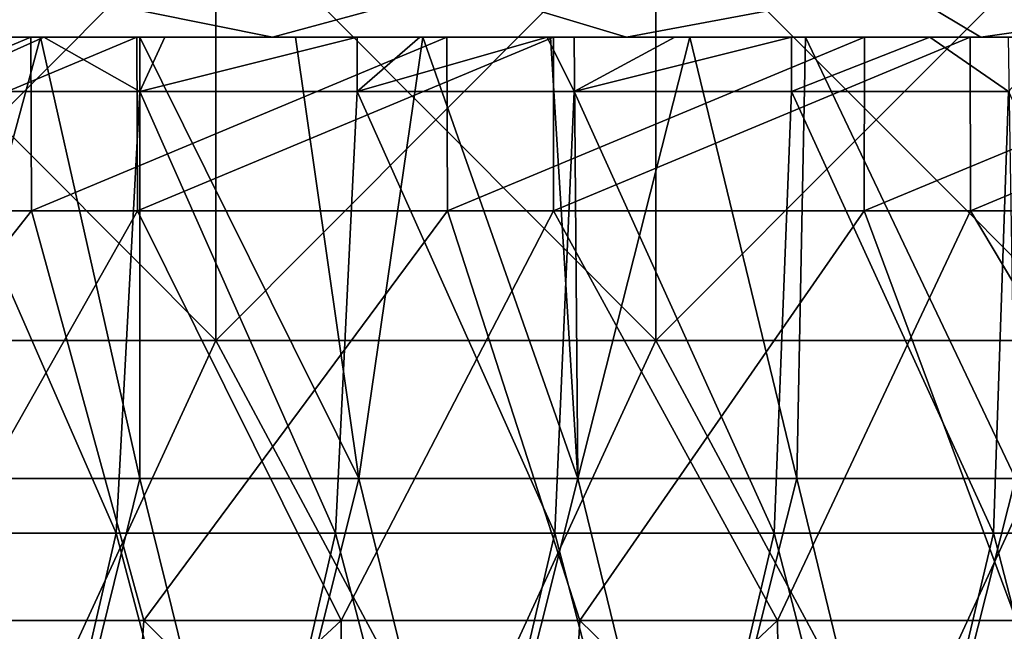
# Model space of a CAD drawing. Header units: inches. Extents: x -3.56 to 3.56, y -0.38 to 0.62.
# Tile 132 of 256: x -0.24 to -0.06, y 0.02 to 0.13. Entities that reach past the tile are written whole.
import ezdxf

# ---------------------------------------------------------------- set-up
doc = ezdxf.new("R2010")
doc.units = ezdxf.units.IN
doc.header["$LTSCALE"] = 65.185185
doc.header["$MEASUREMENT"] = 0
for name, color, linetype in [('10', 7, 'CONTINUOUS'), ('2', 7, 'CONTINUOUS'), ('52', 7, 'CONTINUOUS'), ('53', 7, 'CONTINUOUS'), ('54', 7, 'CONTINUOUS'), ('55', 7, 'CONTINUOUS'), ('57', 7, 'CONTINUOUS'), ('9', 7, 'CONTINUOUS')]:
    doc.layers.add(name, color=color, linetype=linetype)

msp = doc.modelspace()

# ---------------------------------------------------------------- linework, layer by layer
at = {"layer": '10', "color": 13, "linetype": 'Continuous', "true_color": 0xd67263}
for points in [[(-0.23627, 0.125, -2.36321), (-0.31126, 0.125, -2.35452), (-0.31128, 0.0935, -2.35451), (-0.23627, 0.125, -2.36321)], [(-0.23613, 0.0935, -2.36323), (-0.23627, 0.125, -2.36321), (-0.31128, 0.0935, -2.35451), (-0.23613, 0.0935, -2.36323)], [(-0.2924, 0.125, 2.35691), (-0.21706, 0.125, 2.36503), (-0.29217, 0.0935, 2.35696), (-0.2924, 0.125, 2.35691)], [(-0.29217, 0.0935, 2.35696), (-0.21706, 0.125, 2.36503), (-0.21695, 0.0935, 2.36507), (-0.29217, 0.0935, 2.35696)], [(-0.16084, 0.125, -2.36952), (-0.23627, 0.125, -2.36321), (-0.23613, 0.0935, -2.36323), (-0.16084, 0.125, -2.36952)], [(-0.16075, 0.0935, -2.36955), (-0.16084, 0.125, -2.36952), (-0.23613, 0.0935, -2.36323), (-0.16075, 0.0935, -2.36955)], [(-0.21706, 0.125, 2.36503), (-0.14152, 0.125, 2.37076), (-0.21695, 0.0935, 2.36507), (-0.21706, 0.125, 2.36503)], [(-0.21695, 0.0935, 2.36507), (-0.14152, 0.125, 2.37076), (-0.14151, 0.0935, 2.37078), (-0.21695, 0.0935, 2.36507)], [(-0.08516, 0.125, -2.37345), (-0.16084, 0.125, -2.36952), (-0.16075, 0.0935, -2.36955), (-0.08516, 0.125, -2.37345)], [(-0.08519, 0.0935, -2.37347), (-0.08516, 0.125, -2.37345), (-0.16075, 0.0935, -2.36955), (-0.08519, 0.0935, -2.37347)], [(-0.14152, 0.125, 2.37076), (-0.066, 0.125, 2.37408), (-0.14151, 0.0935, 2.37078), (-0.14152, 0.125, 2.37076)], [(-0.14151, 0.0935, 2.37078), (-0.066, 0.125, 2.37408), (-0.06593, 0.0935, 2.37408), (-0.14151, 0.0935, 2.37078)], [(-0.00947, 0.125, -2.37497), (-0.08516, 0.125, -2.37345), (-0.08519, 0.0935, -2.37347), (-0.00947, 0.125, -2.37497)], [(-0.00956, 0.0935, -2.37498), (-0.00947, 0.125, -2.37497), (-0.08519, 0.0935, -2.37347), (-0.00956, 0.0935, -2.37498)], [(-0.066, 0.125, 2.37408), (0.00948, 0.125, 2.37497), (-0.06593, 0.0935, 2.37408), (-0.066, 0.125, 2.37408)], [(-0.06593, 0.0935, 2.37408), (0.00948, 0.125, 2.37497), (0.00971, 0.0935, 2.37498), (-0.06593, 0.0935, 2.37408)]]:
    msp.add_3dface(points, dxfattribs=at)
at = {"layer": '2', "color": 13, "linetype": 'Continuous', "true_color": 0xd67263}
for points in [[(-0.20276, 0.06998, -3.55673), (-0.28247, 0.06998, -3.55128), (-0.20276, 0.15006, -3.55673), (-0.20276, 0.06998, -3.55673)], [(-0.20276, 0.15006, -3.55673), (-0.28247, 0.06998, -3.55128), (-0.28247, 0.15006, -3.55128), (-0.20276, 0.15006, -3.55673)], [(-0.28247, 0.06998, 3.55128), (-0.20276, 0.06998, 3.55673), (-0.28247, 0.15006, 3.55128), (-0.28247, 0.06998, 3.55128)], [(-0.28247, 0.15006, 3.55128), (-0.20276, 0.06998, 3.55673), (-0.20276, 0.15006, 3.55673), (-0.28247, 0.15006, 3.55128)], [(-0.12295, 0.06998, -3.56038), (-0.20276, 0.06998, -3.55673), (-0.12295, 0.15006, -3.56038), (-0.12295, 0.06998, -3.56038)], [(-0.12295, 0.15006, -3.56038), (-0.20276, 0.06998, -3.55673), (-0.20276, 0.15006, -3.55673), (-0.12295, 0.15006, -3.56038)], [(-0.20276, 0.06998, 3.55673), (-0.12295, 0.06998, 3.56038), (-0.20276, 0.15006, 3.55673), (-0.20276, 0.06998, 3.55673)], [(-0.20276, 0.15006, 3.55673), (-0.12295, 0.06998, 3.56038), (-0.12295, 0.15006, 3.56038), (-0.20276, 0.15006, 3.55673)], [(-0.04307, 0.06998, -3.56224), (-0.12295, 0.06998, -3.56038), (-0.04307, 0.15006, -3.56224), (-0.04307, 0.06998, -3.56224)], [(-0.04307, 0.15006, -3.56224), (-0.12295, 0.06998, -3.56038), (-0.12295, 0.15006, -3.56038), (-0.04307, 0.15006, -3.56224)], [(-0.12295, 0.06998, 3.56038), (-0.04307, 0.06998, 3.56224), (-0.12295, 0.15006, 3.56038), (-0.12295, 0.06998, 3.56038)], [(-0.12295, 0.15006, 3.56038), (-0.04307, 0.06998, 3.56224), (-0.04307, 0.15006, 3.56224), (-0.12295, 0.15006, 3.56038)], [(-0.20276, 0.06998, -3.55673), (-0.23965, -0.0101, -3.55443), (-0.28247, 0.06998, -3.55128), (-0.20276, 0.06998, -3.55673)], [(-0.28247, 0.06998, 3.55128), (-0.23965, -0.0101, 3.55443), (-0.20276, 0.06998, 3.55673), (-0.28247, 0.06998, 3.55128)], [(-0.15983, -0.0101, -3.55891), (-0.23965, -0.0101, -3.55443), (-0.20276, 0.06998, -3.55673), (-0.15983, -0.0101, -3.55891)], [(-0.23965, -0.0101, 3.55443), (-0.15983, -0.0101, 3.55891), (-0.20276, 0.06998, 3.55673), (-0.23965, -0.0101, 3.55443)], [(-0.12295, 0.06998, -3.56038), (-0.15983, -0.0101, -3.55891), (-0.20276, 0.06998, -3.55673), (-0.12295, 0.06998, -3.56038)], [(-0.20276, 0.06998, 3.55673), (-0.15983, -0.0101, 3.55891), (-0.12295, 0.06998, 3.56038), (-0.20276, 0.06998, 3.55673)], [(-0.07994, -0.0101, -3.5616), (-0.15983, -0.0101, -3.55891), (-0.12295, 0.06998, -3.56038), (-0.07994, -0.0101, -3.5616)], [(-0.15983, -0.0101, 3.55891), (-0.07994, -0.0101, 3.5616), (-0.12295, 0.06998, 3.56038), (-0.15983, -0.0101, 3.55891)], [(-0.04307, 0.06998, -3.56224), (-0.07994, -0.0101, -3.5616), (-0.12295, 0.06998, -3.56038), (-0.04307, 0.06998, -3.56224)], [(-0.12295, 0.06998, 3.56038), (-0.07994, -0.0101, 3.5616), (-0.04307, 0.06998, 3.56224), (-0.12295, 0.06998, 3.56038)], [(0, 0, -3.5625), (-0.07994, -0.0101, -3.5616), (-0.04307, 0.06998, -3.56224), (0, 0, -3.5625)], [(-0.07994, -0.0101, 3.5616), (0, -0.0101, 3.5625), (-0.04307, 0.06998, 3.56224), (-0.07994, -0.0101, 3.5616)]]:
    msp.add_3dface(points, dxfattribs=at)
at = {"layer": '52', "color": 13, "linetype": 'Continuous', "true_color": 0xd67263}
for points in [[(-0.25655, 0.125, -2.64381), (-0.23783, 0.13415, -2.66777), (-0.31678, 0.13415, -2.65955), (-0.25655, 0.125, -2.64381)], [(-0.25655, 0.125, -2.64381), (-0.19248, 0.125, -2.64924), (-0.23783, 0.13415, -2.66777), (-0.25655, 0.125, -2.64381)], [(-0.19248, 0.125, -2.64924), (-0.15867, 0.13415, -2.67364), (-0.23783, 0.13415, -2.66777), (-0.19248, 0.125, -2.64924)], [(-0.19248, 0.125, -2.64924), (-0.12828, 0.125, -2.65313), (-0.15867, 0.13415, -2.67364), (-0.19248, 0.125, -2.64924)], [(-0.12828, 0.125, -2.65313), (-0.07937, 0.13415, -2.67717), (-0.15867, 0.13415, -2.67364), (-0.12828, 0.125, -2.65313)], [(-0.12828, 0.125, -2.65313), (-0.06409, 0.125, -2.65547), (-0.07937, 0.13415, -2.67717), (-0.12828, 0.125, -2.65313)], [(-0.06409, 0.125, -2.65547), (0, 0.125, -2.65625), (-0.07937, 0.13415, -2.67717), (-0.06409, 0.125, -2.65547)], [(0, 0.125, -2.65625), (0, 0.13415, -2.67835), (-0.07937, 0.13415, -2.67717), (0, 0.125, -2.65625)]]:
    msp.add_3dface(points, dxfattribs=at)
at = {"layer": '53', "color": 13, "linetype": 'Continuous', "true_color": 0xd67263}
for points in [[(-0.25656, 0.125, 2.64381), (-0.31678, 0.13415, 2.65955), (-0.23783, 0.13415, 2.66777), (-0.25656, 0.125, 2.64381)], [(-0.19248, 0.125, 2.64924), (-0.25656, 0.125, 2.64381), (-0.23783, 0.13415, 2.66777), (-0.19248, 0.125, 2.64924)], [(-0.19248, 0.125, 2.64924), (-0.23783, 0.13415, 2.66777), (-0.15867, 0.13415, 2.67364), (-0.19248, 0.125, 2.64924)], [(-0.12828, 0.125, 2.65313), (-0.19248, 0.125, 2.64924), (-0.15867, 0.13415, 2.67364), (-0.12828, 0.125, 2.65313)], [(-0.12828, 0.125, 2.65313), (-0.15867, 0.13415, 2.67364), (-0.07937, 0.13415, 2.67717), (-0.12828, 0.125, 2.65313)], [(-0.06409, 0.125, 2.65547), (-0.12828, 0.125, 2.65313), (-0.07937, 0.13415, 2.67717), (-0.06409, 0.125, 2.65547)], [(-0.06409, 0.125, 2.65547), (-0.07937, 0.13415, 2.67717), (0, 0.13415, 2.67835), (-0.06409, 0.125, 2.65547)], [(0, 0.125, 2.65625), (-0.06409, 0.125, 2.65547), (0, 0.13415, 2.67835), (0, 0.125, 2.65625)]]:
    msp.add_3dface(points, dxfattribs=at)
at = {"layer": '54', "color": 13, "linetype": 'Continuous', "true_color": 0xd67263}
for points in [[(-0.23613, 0.0935, -2.36323), (-0.31128, 0.0935, -2.35451), (-0.29461, 0.01924, -2.38664), (-0.23613, 0.0935, -2.36323)], [(-0.21581, 0.01924, -2.39505), (-0.23613, 0.0935, -2.36323), (-0.29461, 0.01924, -2.38664), (-0.21581, 0.01924, -2.39505)], [(-0.29217, 0.0935, 2.35696), (-0.21695, 0.0935, 2.36507), (-0.25894, 0.01924, 2.39077), (-0.29217, 0.0935, 2.35696)], [(-0.25894, 0.01924, 2.39077), (-0.21695, 0.0935, 2.36507), (-0.18002, 0.01924, 2.398), (-0.25894, 0.01924, 2.39077)], [(-0.16075, 0.0935, -2.36955), (-0.23613, 0.0935, -2.36323), (-0.21581, 0.01924, -2.39505), (-0.16075, 0.0935, -2.36955)], [(-0.21695, 0.0935, 2.36507), (-0.14151, 0.0935, 2.37078), (-0.18002, 0.01924, 2.398), (-0.21695, 0.0935, 2.36507)], [(-0.13677, 0.01924, -2.40086), (-0.16075, 0.0935, -2.36955), (-0.21581, 0.01924, -2.39505), (-0.13677, 0.01924, -2.40086)], [(-0.18002, 0.01924, 2.398), (-0.14151, 0.0935, 2.37078), (-0.1009, 0.01924, 2.40263), (-0.18002, 0.01924, 2.398)], [(-0.08519, 0.0935, -2.37347), (-0.16075, 0.0935, -2.36955), (-0.13677, 0.01924, -2.40086), (-0.08519, 0.0935, -2.37347)], [(-0.14151, 0.0935, 2.37078), (-0.06593, 0.0935, 2.37408), (-0.1009, 0.01924, 2.40263), (-0.14151, 0.0935, 2.37078)], [(-0.05758, 0.01924, -2.40406), (-0.08519, 0.0935, -2.37347), (-0.13677, 0.01924, -2.40086), (-0.05758, 0.01924, -2.40406)], [(-0.1009, 0.01924, 2.40263), (-0.06593, 0.0935, 2.37408), (-0.02167, 0.01924, 2.40465), (-0.1009, 0.01924, 2.40263)], [(-0.00956, 0.0935, -2.37498), (-0.08519, 0.0935, -2.37347), (-0.05758, 0.01924, -2.40406), (-0.00956, 0.0935, -2.37498)], [(-0.06593, 0.0935, 2.37408), (0.00971, 0.0935, 2.37498), (-0.02167, 0.01924, 2.40465), (-0.06593, 0.0935, 2.37408)], [(-0.22088, -0.0551, -2.42449), (-0.29461, 0.01924, -2.38664), (-0.30072, -0.0551, -2.41589), (-0.22088, -0.0551, -2.42449)], [(-0.21581, 0.01924, -2.39505), (-0.29461, 0.01924, -2.38664), (-0.22088, -0.0551, -2.42449), (-0.21581, 0.01924, -2.39505)], [(-0.25894, 0.01924, 2.39077), (-0.18002, 0.01924, 2.398), (-0.26017, -0.0551, 2.42059), (-0.25894, 0.01924, 2.39077)], [(-0.26017, -0.0551, 2.42059), (-0.18002, 0.01924, 2.398), (-0.18019, -0.0551, 2.42786), (-0.26017, -0.0551, 2.42059)], [(-0.1408, -0.0551, -2.43046), (-0.21581, 0.01924, -2.39505), (-0.22088, -0.0551, -2.42449), (-0.1408, -0.0551, -2.43046)], [(-0.13677, 0.01924, -2.40086), (-0.21581, 0.01924, -2.39505), (-0.1408, -0.0551, -2.43046), (-0.13677, 0.01924, -2.40086)], [(-0.18002, 0.01924, 2.398), (-0.1009, 0.01924, 2.40263), (-0.18019, -0.0551, 2.42786), (-0.18002, 0.01924, 2.398)], [(-0.18019, -0.0551, 2.42786), (-0.1009, 0.01924, 2.40263), (-0.10002, -0.0551, 2.43248), (-0.18019, -0.0551, 2.42786)], [(-0.06056, -0.0551, -2.43378), (-0.13677, 0.01924, -2.40086), (-0.1408, -0.0551, -2.43046), (-0.06056, -0.0551, -2.43378)], [(-0.05758, 0.01924, -2.40406), (-0.13677, 0.01924, -2.40086), (-0.06056, -0.0551, -2.43378), (-0.05758, 0.01924, -2.40406)], [(-0.1009, 0.01924, 2.40263), (-0.02167, 0.01924, 2.40465), (-0.10002, -0.0551, 2.43248), (-0.1009, 0.01924, 2.40263)], [(-0.10002, -0.0551, 2.43248), (-0.02167, 0.01924, 2.40465), (-0.01974, -0.0551, 2.43445), (-0.10002, -0.0551, 2.43248)], [(0.01974, -0.0551, -2.43445), (-0.05758, 0.01924, -2.40406), (-0.06056, -0.0551, -2.43378), (0.01974, -0.0551, -2.43445)]]:
    msp.add_3dface(points, dxfattribs=at)
at = {"layer": '55', "color": 13, "linetype": 'Continuous', "true_color": 0xd67263}
for points in [[(-0.23454, 0.125, 0.09377), (-0.25765, 0.125, 0.05373), (-0.2562, 0.045, 0.05626), (-0.23454, 0.125, 0.09377)], [(-0.21651, 0.045, 0.125), (-0.23454, 0.125, 0.09377), (-0.2562, 0.045, 0.05626), (-0.21651, 0.045, 0.125)], [(-0.21651, 0.125, 0.125), (-0.23454, 0.125, 0.09377), (-0.21651, 0.045, 0.125), (-0.21651, 0.125, 0.125)], [(-0.1883, 0.125, 0.17385), (-0.21651, 0.125, 0.125), (-0.17682, 0.045, 0.19374), (-0.1883, 0.125, 0.17385)], [(-0.17682, 0.045, 0.19374), (-0.21651, 0.125, 0.125), (-0.21651, 0.045, 0.125), (-0.17682, 0.045, 0.19374)], [(-0.16519, 0.125, 0.21389), (-0.1883, 0.125, 0.17385), (-0.17682, 0.045, 0.19374), (-0.16519, 0.125, 0.21389)], [(-0.13713, 0.045, 0.26249), (-0.16519, 0.125, 0.21389), (-0.17682, 0.045, 0.19374), (-0.13713, 0.045, 0.26249)], [(-0.14207, 0.125, 0.25393), (-0.16519, 0.125, 0.21389), (-0.13713, 0.045, 0.26249), (-0.14207, 0.125, 0.25393)], [(-0.13778, 0.125, 0.26136), (-0.14207, 0.125, 0.25393), (-0.13713, 0.045, 0.26249), (-0.13778, 0.125, 0.26136)], [(-0.11681, 0.125, 0.29768), (-0.13778, 0.125, 0.26136), (-0.13713, 0.045, 0.26249), (-0.11681, 0.125, 0.29768)], [(-0.09744, 0.045, 0.33123), (-0.11681, 0.125, 0.29768), (-0.13713, 0.045, 0.26249), (-0.09744, 0.045, 0.33123)], [(-0.09583, 0.125, 0.33401), (-0.11681, 0.125, 0.29768), (-0.09744, 0.045, 0.33123), (-0.09583, 0.125, 0.33401)], [(-0.05775, 0.045, 0.39997), (-0.09583, 0.125, 0.33401), (-0.09744, 0.045, 0.33123), (-0.05775, 0.045, 0.39997)], [(-0.05905, 0.125, 0.39772), (-0.09583, 0.125, 0.33401), (-0.05775, 0.045, 0.39997), (-0.05905, 0.125, 0.39772)], [(-0.27586, -0.03508, 0.0222), (-0.23629, -0.03508, 0.09073), (-0.2562, 0.045, 0.05626), (-0.27586, -0.03508, 0.0222)], [(-0.23629, -0.03508, 0.09073), (-0.21651, 0.045, 0.125), (-0.2562, 0.045, 0.05626), (-0.23629, -0.03508, 0.09073)], [(-0.23629, -0.03508, 0.09073), (-0.19672, -0.03508, 0.15927), (-0.21651, 0.045, 0.125), (-0.23629, -0.03508, 0.09073)], [(-0.19672, -0.03508, 0.15927), (-0.17682, 0.045, 0.19374), (-0.21651, 0.045, 0.125), (-0.19672, -0.03508, 0.15927)], [(-0.19672, -0.03508, 0.15927), (-0.15716, -0.03508, 0.2278), (-0.17682, 0.045, 0.19374), (-0.19672, -0.03508, 0.15927)], [(-0.15716, -0.03508, 0.2278), (-0.13713, 0.045, 0.26249), (-0.17682, 0.045, 0.19374), (-0.15716, -0.03508, 0.2278)], [(-0.15716, -0.03508, 0.2278), (-0.11759, -0.03508, 0.29633), (-0.13713, 0.045, 0.26249), (-0.15716, -0.03508, 0.2278)], [(-0.11759, -0.03508, 0.29633), (-0.09744, 0.045, 0.33123), (-0.13713, 0.045, 0.26249), (-0.11759, -0.03508, 0.29633)], [(-0.11759, -0.03508, 0.29633), (-0.07802, -0.03508, 0.36486), (-0.09744, 0.045, 0.33123), (-0.11759, -0.03508, 0.29633)], [(-0.07802, -0.03508, 0.36486), (-0.05775, 0.045, 0.39997), (-0.09744, 0.045, 0.33123), (-0.07802, -0.03508, 0.36486)], [(-0.07802, -0.03508, 0.36486), (-0.03845, -0.03508, 0.4334), (-0.05775, 0.045, 0.39997), (-0.07802, -0.03508, 0.36486)]]:
    msp.add_3dface(points, dxfattribs=at)
at = {"layer": '57', "color": 13, "linetype": 'Continuous', "true_color": 0xd67263}
for points in [[(-0.25585, 0.125, -0.94315), (-0.23393, 0.125, -0.90517), (-0.25585, 0.11516, -0.94315), (-0.25585, 0.125, -0.94315)], [(-0.23393, 0.125, -0.90517), (-0.21649, 0.11516, -0.87497), (-0.25585, 0.11516, -0.94315), (-0.23393, 0.125, -0.90517)], [(-0.23393, 0.125, -0.90517), (-0.212, 0.125, -0.86719), (-0.21649, 0.11516, -0.87497), (-0.23393, 0.125, -0.90517)], [(-0.212, 0.125, -0.86719), (-0.17713, 0.125, -0.80679), (-0.21649, 0.11516, -0.87497), (-0.212, 0.125, -0.86719)], [(-0.17713, 0.125, -0.80679), (-0.17713, 0.11516, -0.80679), (-0.21649, 0.11516, -0.87497), (-0.17713, 0.125, -0.80679)], [(-0.17713, 0.125, -0.80679), (-0.16576, 0.125, -0.78711), (-0.17713, 0.11516, -0.80679), (-0.17713, 0.125, -0.80679)], [(-0.16576, 0.125, -0.78711), (-0.14265, 0.125, -0.74707), (-0.17713, 0.11516, -0.80679), (-0.16576, 0.125, -0.78711)], [(-0.14265, 0.125, -0.74707), (-0.13776, 0.11516, -0.73862), (-0.17713, 0.11516, -0.80679), (-0.14265, 0.125, -0.74707)], [(-0.14265, 0.125, -0.74707), (-0.11953, 0.125, -0.70703), (-0.13776, 0.11516, -0.73862), (-0.14265, 0.125, -0.74707)], [(-0.11953, 0.125, -0.70703), (-0.0984, 0.125, -0.67044), (-0.13776, 0.11516, -0.73862), (-0.11953, 0.125, -0.70703)], [(-0.0984, 0.125, -0.67044), (-0.0984, 0.11516, -0.67044), (-0.13776, 0.11516, -0.73862), (-0.0984, 0.125, -0.67044)], [(-0.0984, 0.125, -0.67044), (-0.07329, 0.125, -0.62695), (-0.0984, 0.11516, -0.67044), (-0.0984, 0.125, -0.67044)], [(-0.07329, 0.125, -0.62695), (-0.05904, 0.11516, -0.60226), (-0.0984, 0.11516, -0.67044), (-0.07329, 0.125, -0.62695)], [(-0.07329, 0.125, -0.62695), (-0.05018, 0.125, -0.58691), (-0.05904, 0.11516, -0.60226), (-0.07329, 0.125, -0.62695)], [(-0.26056, 0.03508, -0.95131), (-0.25585, 0.11516, -0.94315), (-0.22081, 0.03508, -0.88245), (-0.26056, 0.03508, -0.95131)], [(-0.25585, 0.11516, -0.94315), (-0.21649, 0.11516, -0.87497), (-0.22081, 0.03508, -0.88245), (-0.25585, 0.11516, -0.94315)], [(-0.22081, 0.03508, -0.88245), (-0.21649, 0.11516, -0.87497), (-0.18105, 0.03508, -0.81359), (-0.22081, 0.03508, -0.88245)], [(-0.21649, 0.11516, -0.87497), (-0.17713, 0.11516, -0.80679), (-0.18105, 0.03508, -0.81359), (-0.21649, 0.11516, -0.87497)], [(-0.18105, 0.03508, -0.81359), (-0.17713, 0.11516, -0.80679), (-0.14129, 0.03508, -0.74473), (-0.18105, 0.03508, -0.81359)], [(-0.17713, 0.11516, -0.80679), (-0.13776, 0.11516, -0.73862), (-0.14129, 0.03508, -0.74473), (-0.17713, 0.11516, -0.80679)], [(-0.14129, 0.03508, -0.74473), (-0.13776, 0.11516, -0.73862), (-0.10154, 0.03508, -0.67587), (-0.14129, 0.03508, -0.74473)], [(-0.13776, 0.11516, -0.73862), (-0.0984, 0.11516, -0.67044), (-0.10154, 0.03508, -0.67587), (-0.13776, 0.11516, -0.73862)], [(-0.10154, 0.03508, -0.67587), (-0.0984, 0.11516, -0.67044), (-0.06178, 0.03508, -0.60701), (-0.10154, 0.03508, -0.67587)], [(-0.0984, 0.11516, -0.67044), (-0.05904, 0.11516, -0.60226), (-0.06178, 0.03508, -0.60701), (-0.0984, 0.11516, -0.67044)], [(-0.06178, 0.03508, -0.60701), (-0.05904, 0.11516, -0.60226), (-0.02203, 0.03508, -0.53815), (-0.06178, 0.03508, -0.60701)], [(-0.23927, -0.045, -0.91443), (-0.26056, 0.03508, -0.95131), (-0.22081, 0.03508, -0.88245), (-0.23927, -0.045, -0.91443)], [(-0.19964, -0.045, -0.84578), (-0.23927, -0.045, -0.91443), (-0.22081, 0.03508, -0.88245), (-0.19964, -0.045, -0.84578)], [(-0.19964, -0.045, -0.84578), (-0.22081, 0.03508, -0.88245), (-0.18105, 0.03508, -0.81359), (-0.19964, -0.045, -0.84578)], [(-0.16, -0.045, -0.77714), (-0.19964, -0.045, -0.84578), (-0.18105, 0.03508, -0.81359), (-0.16, -0.045, -0.77714)], [(-0.16, -0.045, -0.77714), (-0.18105, 0.03508, -0.81359), (-0.14129, 0.03508, -0.74473), (-0.16, -0.045, -0.77714)], [(-0.12037, -0.045, -0.70849), (-0.16, -0.045, -0.77714), (-0.14129, 0.03508, -0.74473), (-0.12037, -0.045, -0.70849)], [(-0.12037, -0.045, -0.70849), (-0.14129, 0.03508, -0.74473), (-0.10154, 0.03508, -0.67587), (-0.12037, -0.045, -0.70849)], [(-0.08074, -0.045, -0.63984), (-0.12037, -0.045, -0.70849), (-0.10154, 0.03508, -0.67587), (-0.08074, -0.045, -0.63984)], [(-0.08074, -0.045, -0.63984), (-0.10154, 0.03508, -0.67587), (-0.06178, 0.03508, -0.60701), (-0.08074, -0.045, -0.63984)], [(-0.04111, -0.045, -0.5712), (-0.08074, -0.045, -0.63984), (-0.06178, 0.03508, -0.60701), (-0.04111, -0.045, -0.5712)], [(-0.04111, -0.045, -0.5712), (-0.06178, 0.03508, -0.60701), (-0.02203, 0.03508, -0.53815), (-0.04111, -0.045, -0.5712)]]:
    msp.add_3dface(points, dxfattribs=at)
at = {"layer": '9', "color": 13, "linetype": 'Continuous', "true_color": 0xd67263}
for points in [[(-0.23642, 0.125, 2.41609), (-0.2924, 0.125, 2.35691), (-0.31522, 0.125, 2.41609), (-0.23642, 0.125, 2.41609)], [(-0.23642, 0.125, 2.41609), (-0.31522, 0.125, 2.41609), (-0.27611, 0.125, 2.49617), (-0.23642, 0.125, 2.41609)], [(-0.23627, 0.125, -2.36321), (-0.30979, 0.125, -2.38871), (-0.31126, 0.125, -2.35452), (-0.23627, 0.125, -2.36321)], [(-0.23793, 0.125, -0.78711), (-0.28417, 0.125, -0.86719), (-0.3101, 0.125, -0.78711), (-0.23793, 0.125, -0.78711)], [(-0.23793, 0.125, -0.78711), (-0.3101, 0.125, -0.78711), (-0.26387, 0.125, -0.70703), (-0.23793, 0.125, -0.78711)], [(-0.23234, 0.125, -2.38871), (-0.30979, 0.125, -2.38871), (-0.23627, 0.125, -2.36321), (-0.23234, 0.125, -2.38871)], [(-0.30979, 0.125, -2.38871), (-0.23234, 0.125, -2.38871), (-0.2742, 0.125, -2.46879), (-0.30979, 0.125, -2.38871)], [(-0.30252, 0.125, -2.62895), (-0.27504, 0.125, -2.54887), (-0.22689, 0.125, -2.62895), (-0.30252, 0.125, -2.62895)], [(-0.30252, 0.125, -2.62895), (-0.22689, 0.125, -2.62895), (-0.25655, 0.125, -2.64381), (-0.30252, 0.125, -2.62895)], [(-0.2289, 0.125, -0.14647), (-0.27514, 0.125, -0.22655), (-0.30107, 0.125, -0.14647), (-0.2289, 0.125, -0.14647)], [(-0.2289, 0.125, -0.14647), (-0.30107, 0.125, -0.14647), (-0.25484, 0.125, -0.06639), (-0.2289, 0.125, -0.14647)], [(-0.22327, 0.125, -0.38671), (-0.2695, 0.125, -0.46679), (-0.29544, 0.125, -0.38671), (-0.22327, 0.125, -0.38671)], [(-0.22327, 0.125, -0.38671), (-0.29544, 0.125, -0.38671), (-0.2492, 0.125, -0.30663), (-0.22327, 0.125, -0.38671)], [(-0.21706, 0.125, 2.36503), (-0.2924, 0.125, 2.35691), (-0.23642, 0.125, 2.41609), (-0.21706, 0.125, 2.36503)], [(-0.21763, 0.125, -0.62695), (-0.26387, 0.125, -0.70703), (-0.2898, 0.125, -0.62695), (-0.21763, 0.125, -0.62695)], [(-0.21763, 0.125, -0.62695), (-0.2898, 0.125, -0.62695), (-0.24357, 0.125, -0.54687), (-0.21763, 0.125, -0.62695)], [(-0.23393, 0.125, -0.90517), (-0.25585, 0.125, -0.94315), (-0.28417, 0.125, -0.86719), (-0.23393, 0.125, -0.90517)], [(-0.212, 0.125, -0.86719), (-0.23393, 0.125, -0.90517), (-0.28417, 0.125, -0.86719), (-0.212, 0.125, -0.86719)], [(-0.212, 0.125, -0.86719), (-0.28417, 0.125, -0.86719), (-0.23793, 0.125, -0.78711), (-0.212, 0.125, -0.86719)], [(-0.2086, 0.125, 0.01369), (-0.25484, 0.125, -0.06639), (-0.28077, 0.125, 0.01369), (-0.2086, 0.125, 0.01369)], [(-0.28077, 0.125, 0.01369), (-0.25765, 0.125, 0.05373), (-0.2086, 0.125, 0.01369), (-0.28077, 0.125, 0.01369)], [(-0.19722, 0.125, 2.49617), (-0.23642, 0.125, 2.41609), (-0.27611, 0.125, 2.49617), (-0.19722, 0.125, 2.49617)], [(-0.19722, 0.125, 2.49617), (-0.27611, 0.125, 2.49617), (-0.26614, 0.125, 2.57625), (-0.19722, 0.125, 2.49617)], [(-0.20297, 0.125, -0.22655), (-0.2492, 0.125, -0.30663), (-0.27514, 0.125, -0.22655), (-0.20297, 0.125, -0.22655)], [(-0.20297, 0.125, -0.22655), (-0.27514, 0.125, -0.22655), (-0.2289, 0.125, -0.14647), (-0.20297, 0.125, -0.22655)], [(-0.27504, 0.125, -2.54887), (-0.2742, 0.125, -2.46879), (-0.19646, 0.125, -2.54887), (-0.27504, 0.125, -2.54887)], [(-0.27504, 0.125, -2.54887), (-0.19646, 0.125, -2.54887), (-0.22689, 0.125, -2.62895), (-0.27504, 0.125, -2.54887)], [(-0.2742, 0.125, -2.46879), (-0.23234, 0.125, -2.38871), (-0.19586, 0.125, -2.46879), (-0.2742, 0.125, -2.46879)], [(-0.2742, 0.125, -2.46879), (-0.19586, 0.125, -2.46879), (-0.19646, 0.125, -2.54887), (-0.2742, 0.125, -2.46879)], [(-0.19733, 0.125, -0.46679), (-0.24357, 0.125, -0.54687), (-0.2695, 0.125, -0.46679), (-0.19733, 0.125, -0.46679)], [(-0.19733, 0.125, -0.46679), (-0.2695, 0.125, -0.46679), (-0.22327, 0.125, -0.38671), (-0.19733, 0.125, -0.46679)], [(-0.1901, 0.125, 2.57625), (-0.19722, 0.125, 2.49617), (-0.26614, 0.125, 2.57625), (-0.1901, 0.125, 2.57625)], [(-0.1901, 0.125, 2.57625), (-0.26614, 0.125, 2.57625), (-0.19248, 0.125, 2.64924), (-0.1901, 0.125, 2.57625)], [(-0.19248, 0.125, 2.64924), (-0.26614, 0.125, 2.57625), (-0.25656, 0.125, 2.64381), (-0.19248, 0.125, 2.64924)], [(-0.1917, 0.125, -0.70703), (-0.23793, 0.125, -0.78711), (-0.26387, 0.125, -0.70703), (-0.1917, 0.125, -0.70703)], [(-0.1917, 0.125, -0.70703), (-0.26387, 0.125, -0.70703), (-0.21763, 0.125, -0.62695), (-0.1917, 0.125, -0.70703)], [(-0.23454, 0.125, 0.09377), (-0.2086, 0.125, 0.01369), (-0.25765, 0.125, 0.05373), (-0.23454, 0.125, 0.09377)], [(-0.25655, 0.125, -2.64381), (-0.22689, 0.125, -2.62895), (-0.19248, 0.125, -2.64924), (-0.25655, 0.125, -2.64381)], [(-0.18267, 0.125, -0.06639), (-0.2289, 0.125, -0.14647), (-0.25484, 0.125, -0.06639), (-0.18267, 0.125, -0.06639)], [(-0.18267, 0.125, -0.06639), (-0.25484, 0.125, -0.06639), (-0.2086, 0.125, 0.01369), (-0.18267, 0.125, -0.06639)], [(-0.17703, 0.125, -0.30663), (-0.22327, 0.125, -0.38671), (-0.2492, 0.125, -0.30663), (-0.17703, 0.125, -0.30663)], [(-0.17703, 0.125, -0.30663), (-0.2492, 0.125, -0.30663), (-0.20297, 0.125, -0.22655), (-0.17703, 0.125, -0.30663)], [(-0.1714, 0.125, -0.54687), (-0.21763, 0.125, -0.62695), (-0.24357, 0.125, -0.54687), (-0.1714, 0.125, -0.54687)], [(-0.1714, 0.125, -0.54687), (-0.24357, 0.125, -0.54687), (-0.19733, 0.125, -0.46679), (-0.1714, 0.125, -0.54687)], [(-0.17713, 0.125, -0.80679), (-0.212, 0.125, -0.86719), (-0.23793, 0.125, -0.78711), (-0.17713, 0.125, -0.80679)], [(-0.16576, 0.125, -0.78711), (-0.17713, 0.125, -0.80679), (-0.23793, 0.125, -0.78711), (-0.16576, 0.125, -0.78711)], [(-0.16576, 0.125, -0.78711), (-0.23793, 0.125, -0.78711), (-0.1917, 0.125, -0.70703), (-0.16576, 0.125, -0.78711)], [(-0.15761, 0.125, 2.41609), (-0.21706, 0.125, 2.36503), (-0.23642, 0.125, 2.41609), (-0.15761, 0.125, 2.41609)], [(-0.15761, 0.125, 2.41609), (-0.23642, 0.125, 2.41609), (-0.19722, 0.125, 2.49617), (-0.15761, 0.125, 2.41609)], [(-0.16084, 0.125, -2.36952), (-0.23234, 0.125, -2.38871), (-0.23627, 0.125, -2.36321), (-0.16084, 0.125, -2.36952)], [(-0.16237, 0.125, 0.09377), (-0.2086, 0.125, 0.01369), (-0.23454, 0.125, 0.09377), (-0.16237, 0.125, 0.09377)], [(-0.23454, 0.125, 0.09377), (-0.21651, 0.125, 0.125), (-0.16237, 0.125, 0.09377), (-0.23454, 0.125, 0.09377)], [(-0.15489, 0.125, -2.38871), (-0.23234, 0.125, -2.38871), (-0.16084, 0.125, -2.36952), (-0.15489, 0.125, -2.38871)], [(-0.23234, 0.125, -2.38871), (-0.15489, 0.125, -2.38871), (-0.19586, 0.125, -2.46879), (-0.23234, 0.125, -2.38871)], [(-0.15673, 0.125, -0.14647), (-0.20297, 0.125, -0.22655), (-0.2289, 0.125, -0.14647), (-0.15673, 0.125, -0.14647)], [(-0.15673, 0.125, -0.14647), (-0.2289, 0.125, -0.14647), (-0.18267, 0.125, -0.06639), (-0.15673, 0.125, -0.14647)], [(-0.22689, 0.125, -2.62895), (-0.19646, 0.125, -2.54887), (-0.15126, 0.125, -2.62895), (-0.22689, 0.125, -2.62895)], [(-0.22689, 0.125, -2.62895), (-0.15126, 0.125, -2.62895), (-0.19248, 0.125, -2.64924), (-0.22689, 0.125, -2.62895)], [(-0.1511, 0.125, -0.38671), (-0.19733, 0.125, -0.46679), (-0.22327, 0.125, -0.38671), (-0.1511, 0.125, -0.38671)], [(-0.1511, 0.125, -0.38671), (-0.22327, 0.125, -0.38671), (-0.17703, 0.125, -0.30663), (-0.1511, 0.125, -0.38671)], [(-0.14546, 0.125, -0.62695), (-0.1917, 0.125, -0.70703), (-0.21763, 0.125, -0.62695), (-0.14546, 0.125, -0.62695)], [(-0.14546, 0.125, -0.62695), (-0.21763, 0.125, -0.62695), (-0.1714, 0.125, -0.54687), (-0.14546, 0.125, -0.62695)], [(-0.14152, 0.125, 2.37076), (-0.21706, 0.125, 2.36503), (-0.15761, 0.125, 2.41609), (-0.14152, 0.125, 2.37076)], [(-0.1883, 0.125, 0.17385), (-0.16237, 0.125, 0.09377), (-0.21651, 0.125, 0.125), (-0.1883, 0.125, 0.17385)], [(-0.13643, 0.125, 0.01369), (-0.18267, 0.125, -0.06639), (-0.2086, 0.125, 0.01369), (-0.13643, 0.125, 0.01369)], [(-0.13643, 0.125, 0.01369), (-0.2086, 0.125, 0.01369), (-0.16237, 0.125, 0.09377), (-0.13643, 0.125, 0.01369)], [(-0.1308, 0.125, -0.22655), (-0.17703, 0.125, -0.30663), (-0.20297, 0.125, -0.22655), (-0.1308, 0.125, -0.22655)], [(-0.1308, 0.125, -0.22655), (-0.20297, 0.125, -0.22655), (-0.15673, 0.125, -0.14647), (-0.1308, 0.125, -0.22655)], [(-0.12516, 0.125, -0.46679), (-0.1714, 0.125, -0.54687), (-0.19733, 0.125, -0.46679), (-0.12516, 0.125, -0.46679)], [(-0.12516, 0.125, -0.46679), (-0.19733, 0.125, -0.46679), (-0.1511, 0.125, -0.38671), (-0.12516, 0.125, -0.46679)], [(-0.11833, 0.125, 2.49617), (-0.15761, 0.125, 2.41609), (-0.19722, 0.125, 2.49617), (-0.11833, 0.125, 2.49617)], [(-0.11833, 0.125, 2.49617), (-0.19722, 0.125, 2.49617), (-0.1901, 0.125, 2.57625), (-0.11833, 0.125, 2.49617)], [(-0.19646, 0.125, -2.54887), (-0.19586, 0.125, -2.46879), (-0.11788, 0.125, -2.54887), (-0.19646, 0.125, -2.54887)], [(-0.19646, 0.125, -2.54887), (-0.11788, 0.125, -2.54887), (-0.15126, 0.125, -2.62895), (-0.19646, 0.125, -2.54887)], [(-0.19586, 0.125, -2.46879), (-0.15489, 0.125, -2.38871), (-0.11752, 0.125, -2.46879), (-0.19586, 0.125, -2.46879)], [(-0.19586, 0.125, -2.46879), (-0.11752, 0.125, -2.46879), (-0.11788, 0.125, -2.54887), (-0.19586, 0.125, -2.46879)], [(-0.12828, 0.125, 2.65313), (-0.1901, 0.125, 2.57625), (-0.19248, 0.125, 2.64924), (-0.12828, 0.125, 2.65313)], [(-0.19248, 0.125, -2.64924), (-0.15126, 0.125, -2.62895), (-0.12828, 0.125, -2.65313), (-0.19248, 0.125, -2.64924)], [(-0.14265, 0.125, -0.74707), (-0.16576, 0.125, -0.78711), (-0.1917, 0.125, -0.70703), (-0.14265, 0.125, -0.74707)], [(-0.11953, 0.125, -0.70703), (-0.14265, 0.125, -0.74707), (-0.1917, 0.125, -0.70703), (-0.11953, 0.125, -0.70703)], [(-0.11953, 0.125, -0.70703), (-0.1917, 0.125, -0.70703), (-0.14546, 0.125, -0.62695), (-0.11953, 0.125, -0.70703)], [(-0.11406, 0.125, 2.57625), (-0.11833, 0.125, 2.49617), (-0.1901, 0.125, 2.57625), (-0.11406, 0.125, 2.57625)], [(-0.11406, 0.125, 2.57625), (-0.1901, 0.125, 2.57625), (-0.12828, 0.125, 2.65313), (-0.11406, 0.125, 2.57625)], [(-0.11613, 0.125, 0.17385), (-0.16237, 0.125, 0.09377), (-0.1883, 0.125, 0.17385), (-0.11613, 0.125, 0.17385)], [(-0.1883, 0.125, 0.17385), (-0.16519, 0.125, 0.21389), (-0.11613, 0.125, 0.17385), (-0.1883, 0.125, 0.17385)], [(-0.1105, 0.125, -0.06639), (-0.15673, 0.125, -0.14647), (-0.18267, 0.125, -0.06639), (-0.1105, 0.125, -0.06639)], [(-0.1105, 0.125, -0.06639), (-0.18267, 0.125, -0.06639), (-0.13643, 0.125, 0.01369), (-0.1105, 0.125, -0.06639)], [(-0.10486, 0.125, -0.30663), (-0.1511, 0.125, -0.38671), (-0.17703, 0.125, -0.30663), (-0.10486, 0.125, -0.30663)], [(-0.10486, 0.125, -0.30663), (-0.17703, 0.125, -0.30663), (-0.1308, 0.125, -0.22655), (-0.10486, 0.125, -0.30663)], [(-0.09923, 0.125, -0.54687), (-0.14546, 0.125, -0.62695), (-0.1714, 0.125, -0.54687), (-0.09923, 0.125, -0.54687)], [(-0.09923, 0.125, -0.54687), (-0.1714, 0.125, -0.54687), (-0.12516, 0.125, -0.46679), (-0.09923, 0.125, -0.54687)], [(-0.14207, 0.125, 0.25393), (-0.11613, 0.125, 0.17385), (-0.16519, 0.125, 0.21389), (-0.14207, 0.125, 0.25393)], [(-0.0902, 0.125, 0.09377), (-0.13643, 0.125, 0.01369), (-0.16237, 0.125, 0.09377), (-0.0902, 0.125, 0.09377)], [(-0.0902, 0.125, 0.09377), (-0.16237, 0.125, 0.09377), (-0.11613, 0.125, 0.17385), (-0.0902, 0.125, 0.09377)], [(-0.08516, 0.125, -2.37345), (-0.15489, 0.125, -2.38871), (-0.16084, 0.125, -2.36952), (-0.08516, 0.125, -2.37345)], [(-0.07881, 0.125, 2.41609), (-0.14152, 0.125, 2.37076), (-0.15761, 0.125, 2.41609), (-0.07881, 0.125, 2.41609)], [(-0.07881, 0.125, 2.41609), (-0.15761, 0.125, 2.41609), (-0.11833, 0.125, 2.49617), (-0.07881, 0.125, 2.41609)], [(-0.08456, 0.125, -0.14647), (-0.1308, 0.125, -0.22655), (-0.15673, 0.125, -0.14647), (-0.08456, 0.125, -0.14647)], [(-0.08456, 0.125, -0.14647), (-0.15673, 0.125, -0.14647), (-0.1105, 0.125, -0.06639), (-0.08456, 0.125, -0.14647)], [(-0.07745, 0.125, -2.38871), (-0.15489, 0.125, -2.38871), (-0.08516, 0.125, -2.37345), (-0.07745, 0.125, -2.38871)], [(-0.15489, 0.125, -2.38871), (-0.07745, 0.125, -2.38871), (-0.11752, 0.125, -2.46879), (-0.15489, 0.125, -2.38871)], [(-0.15126, 0.125, -2.62895), (-0.11788, 0.125, -2.54887), (-0.07563, 0.125, -2.62895), (-0.15126, 0.125, -2.62895)], [(-0.15126, 0.125, -2.62895), (-0.07563, 0.125, -2.62895), (-0.12828, 0.125, -2.65313), (-0.15126, 0.125, -2.62895)], [(-0.07893, 0.125, -0.38671), (-0.12516, 0.125, -0.46679), (-0.1511, 0.125, -0.38671), (-0.07893, 0.125, -0.38671)], [(-0.07893, 0.125, -0.38671), (-0.1511, 0.125, -0.38671), (-0.10486, 0.125, -0.30663), (-0.07893, 0.125, -0.38671)], [(-0.11953, 0.125, -0.70703), (-0.14546, 0.125, -0.62695), (-0.0984, 0.125, -0.67044), (-0.11953, 0.125, -0.70703)], [(-0.07329, 0.125, -0.62695), (-0.0984, 0.125, -0.67044), (-0.14546, 0.125, -0.62695), (-0.07329, 0.125, -0.62695)], [(-0.07329, 0.125, -0.62695), (-0.14546, 0.125, -0.62695), (-0.09923, 0.125, -0.54687), (-0.07329, 0.125, -0.62695)], [(-0.0699, 0.125, 0.25393), (-0.11613, 0.125, 0.17385), (-0.14207, 0.125, 0.25393), (-0.0699, 0.125, 0.25393)], [(-0.14207, 0.125, 0.25393), (-0.13778, 0.125, 0.26136), (-0.0699, 0.125, 0.25393), (-0.14207, 0.125, 0.25393)], [(-0.066, 0.125, 2.37408), (-0.14152, 0.125, 2.37076), (-0.07881, 0.125, 2.41609), (-0.066, 0.125, 2.37408)], [(-0.11681, 0.125, 0.29768), (-0.0699, 0.125, 0.25393), (-0.13778, 0.125, 0.26136), (-0.11681, 0.125, 0.29768)], [(-0.06426, 0.125, 0.01369), (-0.1105, 0.125, -0.06639), (-0.13643, 0.125, 0.01369), (-0.06426, 0.125, 0.01369)], [(-0.06426, 0.125, 0.01369), (-0.13643, 0.125, 0.01369), (-0.0902, 0.125, 0.09377), (-0.06426, 0.125, 0.01369)], [(-0.05863, 0.125, -0.22655), (-0.10486, 0.125, -0.30663), (-0.1308, 0.125, -0.22655), (-0.05863, 0.125, -0.22655)], [(-0.05863, 0.125, -0.22655), (-0.1308, 0.125, -0.22655), (-0.08456, 0.125, -0.14647), (-0.05863, 0.125, -0.22655)], [(-0.06409, 0.125, 2.65547), (-0.11406, 0.125, 2.57625), (-0.12828, 0.125, 2.65313), (-0.06409, 0.125, 2.65547)], [(-0.12828, 0.125, -2.65313), (-0.07563, 0.125, -2.62895), (-0.06409, 0.125, -2.65547), (-0.12828, 0.125, -2.65313)], [(-0.05299, 0.125, -0.46679), (-0.09923, 0.125, -0.54687), (-0.12516, 0.125, -0.46679), (-0.05299, 0.125, -0.46679)], [(-0.05299, 0.125, -0.46679), (-0.12516, 0.125, -0.46679), (-0.07893, 0.125, -0.38671), (-0.05299, 0.125, -0.46679)], [(-0.03944, 0.125, 2.49617), (-0.07881, 0.125, 2.41609), (-0.11833, 0.125, 2.49617), (-0.03944, 0.125, 2.49617)], [(-0.03944, 0.125, 2.49617), (-0.11833, 0.125, 2.49617), (-0.11406, 0.125, 2.57625), (-0.03944, 0.125, 2.49617)], [(-0.11788, 0.125, -2.54887), (-0.11752, 0.125, -2.46879), (-0.03929, 0.125, -2.54887), (-0.11788, 0.125, -2.54887)], [(-0.11788, 0.125, -2.54887), (-0.03929, 0.125, -2.54887), (-0.07563, 0.125, -2.62895), (-0.11788, 0.125, -2.54887)], [(-0.11752, 0.125, -2.46879), (-0.07745, 0.125, -2.38871), (-0.03917, 0.125, -2.46879), (-0.11752, 0.125, -2.46879)], [(-0.11752, 0.125, -2.46879), (-0.03917, 0.125, -2.46879), (-0.03929, 0.125, -2.54887), (-0.11752, 0.125, -2.46879)], [(-0.09583, 0.125, 0.33401), (-0.0699, 0.125, 0.25393), (-0.11681, 0.125, 0.29768), (-0.09583, 0.125, 0.33401)], [(-0.04397, 0.125, 0.17385), (-0.0902, 0.125, 0.09377), (-0.11613, 0.125, 0.17385), (-0.04397, 0.125, 0.17385)], [(-0.04397, 0.125, 0.17385), (-0.11613, 0.125, 0.17385), (-0.0699, 0.125, 0.25393), (-0.04397, 0.125, 0.17385)], [(-0.03802, 0.125, 2.57625), (-0.03944, 0.125, 2.49617), (-0.11406, 0.125, 2.57625), (-0.03802, 0.125, 2.57625)], [(-0.03802, 0.125, 2.57625), (-0.11406, 0.125, 2.57625), (-0.06409, 0.125, 2.65547), (-0.03802, 0.125, 2.57625)], [(-0.03833, 0.125, -0.06639), (-0.08456, 0.125, -0.14647), (-0.1105, 0.125, -0.06639), (-0.03833, 0.125, -0.06639)], [(-0.03833, 0.125, -0.06639), (-0.1105, 0.125, -0.06639), (-0.06426, 0.125, 0.01369), (-0.03833, 0.125, -0.06639)], [(-0.0327, 0.125, -0.30663), (-0.07893, 0.125, -0.38671), (-0.10486, 0.125, -0.30663), (-0.0327, 0.125, -0.30663)], [(-0.0327, 0.125, -0.30663), (-0.10486, 0.125, -0.30663), (-0.05863, 0.125, -0.22655), (-0.0327, 0.125, -0.30663)], [(-0.07329, 0.125, -0.62695), (-0.09923, 0.125, -0.54687), (-0.05018, 0.125, -0.58691), (-0.07329, 0.125, -0.62695)], [(-0.02706, 0.125, -0.54687), (-0.05018, 0.125, -0.58691), (-0.09923, 0.125, -0.54687), (-0.02706, 0.125, -0.54687)], [(-0.02706, 0.125, -0.54687), (-0.09923, 0.125, -0.54687), (-0.05299, 0.125, -0.46679), (-0.02706, 0.125, -0.54687)], [(-0.02367, 0.125, 0.33401), (-0.0699, 0.125, 0.25393), (-0.09583, 0.125, 0.33401), (-0.02367, 0.125, 0.33401)], [(-0.02367, 0.125, 0.33401), (-0.09583, 0.125, 0.33401), (-0.05905, 0.125, 0.39772), (-0.02367, 0.125, 0.33401)], [(-0.01803, 0.125, 0.09377), (-0.06426, 0.125, 0.01369), (-0.0902, 0.125, 0.09377), (-0.01803, 0.125, 0.09377)], [(-0.01803, 0.125, 0.09377), (-0.0902, 0.125, 0.09377), (-0.04397, 0.125, 0.17385), (-0.01803, 0.125, 0.09377)], [(-0.00947, 0.125, -2.37497), (-0.07745, 0.125, -2.38871), (-0.08516, 0.125, -2.37345), (-0.00947, 0.125, -2.37497)], [(-0.0124, 0.125, -0.14647), (-0.05863, 0.125, -0.22655), (-0.08456, 0.125, -0.14647), (-0.0124, 0.125, -0.14647)], [(-0.0124, 0.125, -0.14647), (-0.08456, 0.125, -0.14647), (-0.03833, 0.125, -0.06639), (-0.0124, 0.125, -0.14647)], [(-0.00676, 0.125, -0.38671), (-0.05299, 0.125, -0.46679), (-0.07893, 0.125, -0.38671), (-0.00676, 0.125, -0.38671)], [(-0.00676, 0.125, -0.38671), (-0.07893, 0.125, -0.38671), (-0.0327, 0.125, -0.30663), (-0.00676, 0.125, -0.38671)], [(0, 0.125, 2.41609), (-0.066, 0.125, 2.37408), (-0.07881, 0.125, 2.41609), (0, 0.125, 2.41609)], [(0, 0.125, 2.41609), (-0.07881, 0.125, 2.41609), (-0.03944, 0.125, 2.49617), (0, 0.125, 2.41609)], [(0, 0.125, -2.38871), (-0.07745, 0.125, -2.38871), (-0.00947, 0.125, -2.37497), (0, 0.125, -2.38871)], [(-0.07745, 0.125, -2.38871), (0, 0.125, -2.38871), (-0.03917, 0.125, -2.46879), (-0.07745, 0.125, -2.38871)], [(-0.07563, 0.125, -2.62895), (-0.03929, 0.125, -2.54887), (0, 0.125, -2.62895), (-0.07563, 0.125, -2.62895)], [(-0.07563, 0.125, -2.62895), (0, 0.125, -2.62895), (-0.06409, 0.125, -2.65547), (-0.07563, 0.125, -2.62895)], [(0.00227, 0.125, 0.25393), (-0.04397, 0.125, 0.17385), (-0.0699, 0.125, 0.25393), (0.00227, 0.125, 0.25393)], [(0.00227, 0.125, 0.25393), (-0.0699, 0.125, 0.25393), (-0.02367, 0.125, 0.33401), (0.00227, 0.125, 0.25393)], [(0.00948, 0.125, 2.37497), (-0.066, 0.125, 2.37408), (0, 0.125, 2.41609), (0.00948, 0.125, 2.37497)], [(0.0079, 0.125, 0.01369), (-0.03833, 0.125, -0.06639), (-0.06426, 0.125, 0.01369), (0.0079, 0.125, 0.01369)], [(0.0079, 0.125, 0.01369), (-0.06426, 0.125, 0.01369), (-0.01803, 0.125, 0.09377), (0.0079, 0.125, 0.01369)], [(0, 0.125, 2.65625), (-0.03802, 0.125, 2.57625), (-0.06409, 0.125, 2.65547), (0, 0.125, 2.65625)], [(-0.06409, 0.125, -2.65547), (0, 0.125, -2.62895), (0, 0.125, -2.65625), (-0.06409, 0.125, -2.65547)]]:
    msp.add_3dface(points, dxfattribs=at)

doc.saveas('drawing.dxf')
